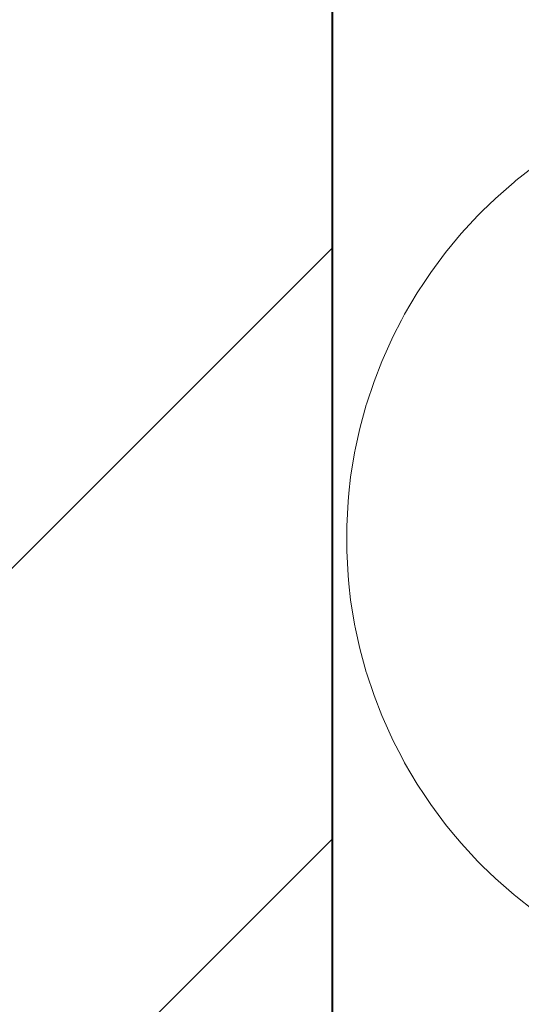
# Model space of a CAD drawing. Header units: millimetres. Extents: x 2826 to 3034, y 1533 to 1590.
# Tile 104 of 248: x 2964.522 to 2964.717, y 1553.543 to 1553.926. Entities that reach past the tile are written whole.
import ezdxf
from ezdxf.enums import TextEntityAlignment as Align

# ---------------------------------------------------------------- set-up
doc = ezdxf.new("R2010")
doc.units = ezdxf.units.MM
doc.layers.add('_Caneta_No__220', color=7, linetype='Continuous', lineweight=15, true_color=0x8a8a8a)
doc.styles.add('ESTILO_GERADO_2', font='arial.ttf')

# ---------------------------------------------------------------- blocks, each defined once
blk = doc.blocks.new('A$Cf44ad3b2')
at = {"layer": '_Caneta_No__220'}
h = blk.add_hatch(dxfattribs=at)
h.set_pattern_fill('TIJOLO_COMUM_0005', color=256, style=0, pattern_type=2)
h.set_pattern_definition([(45, (15.86372, 12.64105), (-0.11490485, 0.11490485), [])])
h.paths.add_polyline_path([(56.69775, 19.95773), (56.84775, 19.95773), (56.84775, 21.54565), (56.69775, 21.54565)])
for p, q in [((56.91893, 20.57005), (56.92576, 20.57541)), ((56.91101, 20.56318), (56.91822, 20.56949)), ((56.91822, 20.56949), (56.91893, 20.57005)), ((56.90586, 20.55817), (56.91101, 20.56318)), ((56.89765, 20.54945), (56.90415, 20.5565)), ((56.90415, 20.5565), (56.90586, 20.55817)), ((56.89401, 20.54507), (56.89765, 20.54945)), ((56.89153, 20.54208), (56.89401, 20.54507)), ((56.88581, 20.53438), (56.89153, 20.54208)), ((56.8835, 20.53089), (56.88581, 20.53438)), ((56.88052, 20.5264), (56.8835, 20.53089)), ((56.87565, 20.51814), (56.88052, 20.5264)), ((56.87441, 20.51575), (56.87565, 20.51814)), ((56.87123, 20.50964), (56.87441, 20.51575)), ((56.86727, 20.50091), (56.87123, 20.50964)), ((56.86378, 20.49199), (56.86684, 20.49979)), ((56.86684, 20.49979), (56.86727, 20.50091)), ((56.86087, 20.48317), (56.86378, 20.49199)), ((56.85825, 20.47364), (56.86077, 20.48289)), ((56.86077, 20.48289), (56.86087, 20.48317)), ((56.85661, 20.46603), (56.85825, 20.47364)), ((56.8547, 20.45481), (56.85623, 20.46427)), ((56.85623, 20.46427), (56.85661, 20.46603)), ((56.85403, 20.44856), (56.8547, 20.45481)), ((56.85368, 20.44528), (56.85403, 20.44856)), ((56.85317, 20.43571), (56.85368, 20.44528)), ((56.85317, 20.43092), (56.85317, 20.43571)), ((56.85317, 20.42613), (56.85317, 20.43092)), ((56.85368, 20.41656), (56.85317, 20.42613)), ((56.85403, 20.41329), (56.85368, 20.41656)), ((56.8547, 20.40703), (56.85403, 20.41329)), ((56.85623, 20.39757), (56.8547, 20.40703)), ((56.85661, 20.39581), (56.85623, 20.39757)), ((56.85825, 20.3882), (56.85661, 20.39581)), ((56.86077, 20.37896), (56.85825, 20.3882)), ((56.86087, 20.37867), (56.86077, 20.37896)), ((56.86378, 20.36986), (56.86087, 20.37867)), ((56.86684, 20.36205), (56.86378, 20.36986)), ((56.86727, 20.36093), (56.86684, 20.36205)), ((56.87123, 20.35221), (56.86727, 20.36093)), ((56.87441, 20.34609), (56.87123, 20.35221)), ((56.87565, 20.3437), (56.87441, 20.34609)), ((56.88052, 20.33545), (56.87565, 20.3437)), ((56.8835, 20.33095), (56.88052, 20.33545)), ((56.88581, 20.32746), (56.8835, 20.33095)), ((56.89153, 20.31977), (56.88581, 20.32746)), ((56.89401, 20.31677), (56.89153, 20.31977)), ((56.89765, 20.31239), (56.89401, 20.31677)), ((56.90415, 20.30535), (56.89765, 20.31239)), ((56.90586, 20.30368), (56.90415, 20.30535)), ((56.91101, 20.29866), (56.90586, 20.30368)), ((56.91822, 20.29235), (56.91101, 20.29866)), ((56.91893, 20.2918), (56.91822, 20.29235)), ((56.92576, 20.28643), (56.91893, 20.2918))]:
    blk.add_line(p, q, dxfattribs=at)
for points in [[(16.67206, 13.84105), (34.68676, 13.84105), (34.69067, 12.06311), (41.00419, 12.07699), (41.00419, 13.84105), (56.8474, 13.84105), (56.8474, 29.40865), (46.8616, 29.40865), (46.8616, 23.63888), (34.68676, 23.63888), (34.68676, 22.43888), (16.67206, 22.43888)], [(56.84775, 20.13062), (57.27872, 20.13062), (57.27872, 21.1333), (56.84775, 21.1333)], [(57.18775, 20.19027), (57.18775, 21.06027), (56.84775, 21.06027), (56.84775, 20.19027)]]:
    blk.add_lwpolyline(points, close=True, dxfattribs=at)
blk.add_lwpolyline([(56.84775, 19.95773), (56.84775, 21.54565)], dxfattribs=at)
at = {"layer": '_Caneta_No__220', "style": 'ESTILO_GERADO_2'}
for p in [(50.27134, 22.56744), (50.87134, 22.56744)]:
    blk.add_attdef('txt', text='', height=0.12, dxfattribs=at).set_placement(p, align=Align.MIDDLE_CENTER)
blk.add_attdef('txt', text='', height=0.12, rotation=90, dxfattribs=at).set_placement((17.13626, 18.42499), align=Align.MIDDLE_CENTER)

msp = doc.modelspace()

# ---------------------------------------------------------------- block references
msp.add_blockref('A$Cf44ad3b2', (2907.79635, 1533.29297))

doc.saveas('drawing.dxf')
